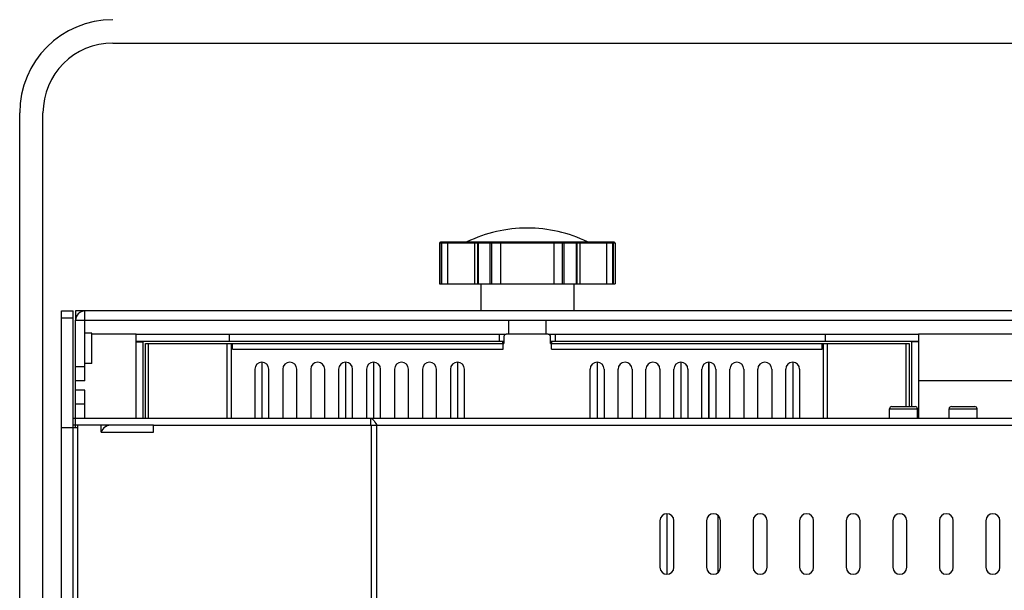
# Model space of a CAD drawing. Header units: millimetres. Extents: x 31915 to 33453, y -19763 to -18675.
# Tile 25 of 31: x 32964 to 33175, y -18953 to -18830. Entities that reach past the tile are written whole.
import ezdxf

# ---------------------------------------------------------------- set-up
doc = ezdxf.new("R2010")
doc.units = ezdxf.units.MM
for name, color, linetype in [('DM-M10-L-01_028SOLIDLINE', 7, 'Continuous'), ('LA3137-01_028SOLIDLINE', 7, 'Continuous'), ('LA3137-02_028SOLIDLINE', 7, 'Continuous'), ('LA3137-03_028SOLIDLINE', 7, 'Continuous'), ('LA3137-04_028SOLIDLINE', 7, 'Continuous'), ('LA3137-05_028SOLIDLINE', 7, 'Continuous'), ('LA3137-06_028SOLIDLINE', 7, 'Continuous'), ('LA3137-09_028SOLIDLINE', 7, 'Continuous'), ('PCB3137-01_028SOLIDLINE', 7, 'Continuous')]:
    doc.layers.add(name, color=color, linetype=linetype)

msp = doc.modelspace()

# ---------------------------------------------------------------- linework, layer by layer
at = {"layer": 'DM-M10-L-01_028SOLIDLINE', "color": 7}
for p, q in [((33091.41, -18878.04), (33054.15, -18878.04)), ((33059.83, -18878.02), (33085.73, -18878.02)), ((33062.38, -18878.06), (33062.46, -18878.04)), ((33064.84, -18887.04), (33064.84, -18878.04)), ((33065.18, -18887.04), (33065.18, -18878.04)), ((33080.38, -18887.04), (33080.38, -18878.04)), ((33080.72, -18887.04), (33080.72, -18878.04)), ((33083.18, -18878.06), (33083.1, -18878.04)), ((33090.95, -18878.06), (33090.87, -18878.04)), ((33053.9, -18878.29), (33053.9, -18887.04)), ((33091.66, -18878.29), (33053.9, -18878.29)), ((33054.3, -18878.29), (33054.3, -18887.04)), ((33054.47, -18887.04), (33054.47, -18878.29)), ((33055.75, -18887.04), (33055.75, -18878.29)), ((33061.45, -18878.29), (33061.45, -18887.04)), ((33062.07, -18878.29), (33062.07, -18887.04)), ((33062.24, -18878.29), (33062.24, -18887.04)), ((33067.08, -18887.04), (33067.08, -18878.29)), ((33078.48, -18878.29), (33078.48, -18887.04)), ((33083.32, -18878.29), (33083.32, -18887.04)), ((33083.49, -18887.04), (33083.49, -18878.29)), ((33084.11, -18887.04), (33084.11, -18878.29)), ((33089.81, -18878.29), (33089.81, -18887.04)), ((33091.09, -18878.29), (33091.09, -18887.04)), ((33091.26, -18878.29), (33091.26, -18887.04)), ((33091.66, -18878.29), (33091.66, -18887.04)), ((33053.9, -18887.04), (33091.66, -18887.04)), ((33062.78, -18887.04), (33062.78, -18892.84)), ((33082.78, -18887.04), (33082.78, -18892.84)), ((33068.78, -18894.84), (33068.78, -18897.84)), ((33076.78, -18894.84), (33076.78, -18897.84))]:
    msp.add_line(p, q, dxfattribs=at)
for points in [[(33054.3, -18878.29), (33054.32, -18878.2), (33054.37, -18878.11), (33054.44, -18878.06), (33054.52, -18878.04)], [(33054.47, -18878.29), (33054.49, -18878.2), (33054.54, -18878.11), (33054.61, -18878.06), (33054.69, -18878.04)], [(33055.75, -18878.29), (33055.76, -18878.2), (33055.79, -18878.11), (33055.84, -18878.06), (33055.9, -18878.04)], [(33061.45, -18878.29), (33061.47, -18878.2), (33061.52, -18878.11), (33061.6, -18878.06), (33061.7, -18878.04)], [(33062.07, -18878.29), (33062.09, -18878.2), (33062.14, -18878.11), (33062.21, -18878.06), (33062.29, -18878.04)], [(33062.24, -18878.29), (33062.26, -18878.2), (33062.31, -18878.11), (33062.38, -18878.06)], [(33067.08, -18878.29), (33067.07, -18878.2), (33067.05, -18878.11), (33067.02, -18878.06), (33066.99, -18878.04)], [(33078.48, -18878.29), (33078.49, -18878.2), (33078.51, -18878.11), (33078.54, -18878.06), (33078.57, -18878.04)], [(33083.32, -18878.29), (33083.3, -18878.2), (33083.25, -18878.11), (33083.18, -18878.06)], [(33083.49, -18878.29), (33083.47, -18878.2), (33083.42, -18878.11), (33083.35, -18878.06), (33083.27, -18878.04)], [(33084.11, -18878.29), (33084.09, -18878.2), (33084.04, -18878.11), (33083.96, -18878.06), (33083.86, -18878.04)], [(33089.81, -18878.29), (33089.8, -18878.2), (33089.77, -18878.11), (33089.72, -18878.06), (33089.66, -18878.04)], [(33091.09, -18878.29), (33091.07, -18878.2), (33091.02, -18878.11), (33090.95, -18878.06)], [(33091.26, -18878.29), (33091.24, -18878.2), (33091.19, -18878.11), (33091.12, -18878.06), (33091.04, -18878.04)]]:
    msp.add_lwpolyline(points, dxfattribs=at)
for centre, radius, start, end in [((33072.86, -18905.04), 30, 90.1469, 115.7335), ((33072.7, -18905.04), 30, 64.2665, 89.8531), ((33054.15, -18878.29), 0.25, 90, 180), ((33059.72, -18877.79), 0.25, 270, 295.7335), ((33085.84, -18877.79), 0.25, 244.2665, 270), ((33091.41, -18878.29), 0.25, 0, 90)]:
    msp.add_arc(centre, radius, start, end, dxfattribs=at)
at = {"layer": 'LA3137-01_028SOLIDLINE', "color": 7}
for p, q in [((32983.78, -18835.34), (33361.78, -18835.34)), ((32963.78, -19010.34), (32963.78, -18850.34)), ((32968.78, -19010.34), (32968.78, -18850.34))]:
    msp.add_line(p, q, dxfattribs=at)
for radius in [20, 15]:
    msp.add_arc((32983.78, -18850.34), radius, 90, 180, dxfattribs=at)
at = {"layer": 'LA3137-02_028SOLIDLINE', "color": 7}
for p, q in [((32975.27, -18917.34), (32975.27, -18915.84)), ((32975.27, -18915.84), (33370.29, -18915.84)), ((32975.79, -18917.34), (32975.79, -18915.84)), ((33039.1, -18915.84), (33039.1, -18917.34)), ((32976.3, -19058.34), (32976.3, -18917.34)), ((32981.25, -18917.34), (32976.3, -18917.34)), ((32981.25, -18918.84), (32981.25, -18917.34)), ((32992.49, -18918.84), (32992.49, -18917.34)), ((32992.49, -18917.34), (33353.07, -18917.34)), ((33039.33, -19058.34), (33039.33, -18917.34)), ((33040.45, -19058.34), (33040.45, -18917.34)), ((32981.25, -18918.84), (32992.49, -18918.84)), ((33101.28, -18937.84), (33101.28, -18947.84)), ((33104.28, -18947.84), (33104.28, -18937.84)), ((33111.28, -18937.84), (33111.28, -18947.84)), ((33114.28, -18947.84), (33114.28, -18937.84)), ((33121.28, -18937.84), (33121.28, -18947.84)), ((33124.28, -18947.84), (33124.28, -18937.84)), ((33131.28, -18937.84), (33131.28, -18947.84)), ((33134.28, -18947.84), (33134.28, -18937.84)), ((33141.28, -18937.84), (33141.28, -18947.84)), ((33144.28, -18947.84), (33144.28, -18937.84)), ((33151.28, -18937.84), (33151.28, -18947.84)), ((33154.28, -18947.84), (33154.28, -18937.84)), ((33161.28, -18937.84), (33161.28, -18947.84)), ((33164.28, -18947.84), (33164.28, -18937.84)), ((33171.28, -18937.84), (33171.28, -18947.84)), ((33174.28, -18947.84), (33174.28, -18937.84))]:
    msp.add_line(p, q, dxfattribs=at)
at = {"layer": 'LA3137-02_028SOLIDLINE', "color": 255}
for p, q in [((32976.3, -18917.34), (32975.27, -18917.34)), ((32992.49, -18917.34), (32981.25, -18917.34)), ((32982.37, -18917.57), (32982.37, -18917.34))]:
    msp.add_line(p, q, dxfattribs=at)
at = {"layer": 'LA3137-02_028SOLIDLINE', "color": 7}
for points in [[(33039.1, -18915.84), (33039.29, -18915.88), (33039.48, -18915.99), (33039.68, -18916.17), (33039.87, -18916.41), (33040.06, -18916.69), (33040.25, -18917.01), (33040.45, -18917.34)], [(32982.53, -18917.49), (32982.19, -18917.67), (32981.88, -18917.91), (32981.62, -18918.19), (32981.41, -18918.51), (32981.25, -18918.84)], [(32983.27, -18917.34), (32982.9, -18917.38), (32982.53, -18917.49)]]:
    msp.add_lwpolyline(points, dxfattribs=at)
for centre, start, end in [((33102.78, -18937.84), 0, 180), ((33112.78, -18937.84), 0, 180), ((33122.78, -18937.84), 0, 180), ((33132.78, -18937.84), 0, 180), ((33142.78, -18937.84), 0, 180), ((33152.78, -18937.84), 0, 180), ((33162.78, -18937.84), 0, 180), ((33172.78, -18937.84), 0, 180), ((33102.78, -18947.84), 180, 0), ((33112.78, -18947.84), 180, 0), ((33122.78, -18947.84), 180, 0), ((33132.78, -18947.84), 180, 0), ((33142.78, -18947.84), 180, 0), ((33152.78, -18947.84), 180, 0), ((33162.78, -18947.84), 180, 0), ((33172.78, -18947.84), 180, 0)]:
    msp.add_arc(centre, 1.5, start, end, dxfattribs=at)
at = {"layer": 'LA3137-03_028SOLIDLINE', "color": 7}
for p, q in [((32972.78, -19082.84), (32972.78, -18892.84)), ((32972.78, -18892.84), (32975.28, -18892.84)), ((32972.78, -18894.34), (32975.28, -18894.34)), ((32972.78, -18917.84), (32976.3, -18917.84)), ((32975.28, -19057.84), (32975.28, -18917.84))]:
    msp.add_line(p, q, dxfattribs=at)
at = {"layer": 'LA3137-03_028SOLIDLINE', "color": 255}
for p, q in [((32975.28, -18915.84), (32975.28, -18892.84)), ((32975.28, -18917.84), (32975.28, -18917.34))]:
    msp.add_line(p, q, dxfattribs=at)
at = {"layer": 'LA3137-04_028SOLIDLINE', "color": 7}
for p, q in [((32975.78, -18892.84), (32975.78, -18894.84)), ((32977.78, -18907.84), (32977.78, -18892.84)), ((32975.78, -18894.84), (33369.78, -18894.84)), ((32988.78, -18897.84), (32979.28, -18897.84)), ((33188.78, -18897.84), (33156.78, -18897.84)), ((32977.78, -18904.84), (32975.78, -18904.84)), ((32975.78, -18909.84), (32975.78, -18907.84)), ((32977.78, -18907.84), (32975.78, -18907.84)), ((33188.78, -18907.84), (33156.78, -18907.84)), ((32977.78, -18909.84), (32975.78, -18909.84)), ((32977.78, -18915.84), (32977.78, -18909.84)), ((32977.78, -18912.84), (32975.78, -18912.84))]:
    msp.add_line(p, q, dxfattribs=at)
at = {"layer": 'LA3137-04_028SOLIDLINE', "color": 255}
for p, q in [((33369.78, -18892.84), (32975.78, -18892.84)), ((32975.78, -18907.84), (32975.78, -18894.84)), ((32979.28, -18897.59), (32977.78, -18897.59)), ((32979.28, -18904.09), (32979.28, -18897.59)), ((32979.28, -18904.09), (32977.78, -18904.09)), ((32975.78, -18915.84), (32975.78, -18909.84)), ((32975.78, -18917.84), (32975.78, -18917.34))]:
    msp.add_line(p, q, dxfattribs=at)
msp.add_arc((32977.78, -18894.84), 2, 90, 180, dxfattribs=at)
at = {"layer": 'LA3137-05_028SOLIDLINE', "color": 7}
for p, q in [((32988.78, -18899.44), (32988.78, -18897.84)), ((32988.78, -18899.34), (33008.78, -18899.34)), ((33008.78, -18897.84), (33008.78, -18899.34)), ((33008.78, -18899.34), (33067.78, -18899.34)), ((33066.78, -18897.84), (33066.78, -18899.34)), ((33077.78, -18899.34), (33136.78, -18899.34)), ((33078.78, -18897.84), (33078.78, -18899.34)), ((33136.78, -18897.84), (33136.78, -18899.34)), ((33136.78, -18899.34), (33156.78, -18899.34)), ((33156.78, -18897.84), (33156.78, -18899.44)), ((32988.78, -18899.44), (32990.28, -18899.44)), ((32990.28, -18915.84), (32990.28, -18899.44)), ((33155.28, -18899.44), (33155.28, -18913.34)), ((33156.78, -18899.44), (33155.28, -18899.44))]:
    msp.add_line(p, q, dxfattribs=at)
at = {"layer": 'LA3137-05_028SOLIDLINE', "color": 255}
for p, q in [((32988.78, -18897.84), (33008.78, -18897.84)), ((33008.78, -18897.84), (33068.28, -18897.84)), ((33067.53, -18899.84), (33067.53, -18899.34)), ((33077.28, -18897.84), (33136.78, -18897.84)), ((33078.03, -18899.84), (33078.03, -18899.34)), ((33136.78, -18897.84), (33156.78, -18897.84)), ((32988.78, -18915.84), (32988.78, -18899.44)), ((33156.78, -18899.44), (33156.78, -18915.84))]:
    msp.add_line(p, q, dxfattribs=at)
at = {"layer": 'LA3137-06_028SOLIDLINE', "color": 255}
for p, q in [((33067.78, -18898.34), (33067.78, -18899.84)), ((33077.28, -18897.84), (33068.28, -18897.84)), ((33077.78, -18899.84), (33077.78, -18898.34)), ((32990.78, -18915.84), (32990.78, -18899.84)), ((32990.78, -18899.84), (33067.78, -18899.84)), ((32991.47, -18915.84), (32991.47, -18899.84)), ((33008.36, -18915.84), (33008.36, -18899.84)), ((33009.25, -18915.84), (33009.25, -18899.84)), ((33009.45, -18901.04), (33009.45, -18899.84)), ((33009.45, -18901.04), (33067.58, -18901.04)), ((33067.58, -18901.04), (33067.58, -18899.84)), ((33077.78, -18899.84), (33154.78, -18899.84)), ((33077.98, -18901.04), (33077.98, -18899.84)), ((33077.98, -18901.04), (33136.11, -18901.04)), ((33136.11, -18901.04), (33136.11, -18899.84)), ((33136.31, -18899.84), (33136.31, -18915.84)), ((33137.2, -18899.84), (33137.2, -18915.84)), ((33154.08, -18899.84), (33154.08, -18913.34)), ((33154.78, -18899.84), (33154.78, -18913.34)), ((33014.28, -18905.34), (33014.28, -18915.84)), ((33017.28, -18915.84), (33017.28, -18905.34)), ((33020.28, -18905.34), (33020.28, -18915.84)), ((33023.28, -18915.84), (33023.28, -18905.34)), ((33026.28, -18905.34), (33026.28, -18915.84)), ((33029.28, -18915.84), (33029.28, -18905.34)), ((33032.28, -18905.34), (33032.28, -18915.84)), ((33035.28, -18915.84), (33035.28, -18905.34)), ((33038.28, -18905.34), (33038.28, -18915.84)), ((33041.28, -18915.84), (33041.28, -18905.34)), ((33044.28, -18905.34), (33044.28, -18915.84)), ((33047.28, -18915.84), (33047.28, -18905.34)), ((33050.28, -18905.34), (33050.28, -18915.84)), ((33053.28, -18915.84), (33053.28, -18905.34)), ((33056.28, -18905.34), (33056.28, -18915.84)), ((33059.28, -18915.84), (33059.28, -18905.34)), ((33086.28, -18915.84), (33086.28, -18905.34)), ((33089.28, -18905.34), (33089.28, -18915.84)), ((33092.28, -18915.84), (33092.28, -18905.34)), ((33095.28, -18905.34), (33095.28, -18915.84)), ((33098.28, -18915.84), (33098.28, -18905.34)), ((33101.28, -18905.34), (33101.28, -18915.84)), ((33104.28, -18915.84), (33104.28, -18905.34)), ((33107.28, -18905.34), (33107.28, -18915.84)), ((33110.28, -18915.84), (33110.28, -18905.34)), ((33113.28, -18905.34), (33113.28, -18915.84)), ((33116.28, -18915.84), (33116.28, -18905.34)), ((33119.28, -18905.34), (33119.28, -18915.84)), ((33122.28, -18915.84), (33122.28, -18905.34)), ((33125.28, -18905.34), (33125.28, -18915.84)), ((33128.28, -18915.84), (33128.28, -18905.34)), ((33131.28, -18905.34), (33131.28, -18915.84))]:
    msp.add_line(p, q, dxfattribs=at)
for centre, radius, start, end in [((33068.28, -18898.34), 0.5, 90, 180), ((33077.28, -18898.34), 0.5, 0, 90), ((33015.78, -18905.34), 1.5, 0, 180), ((33021.78, -18905.34), 1.5, 0, 180), ((33027.78, -18905.34), 1.5, 0, 180), ((33033.78, -18905.34), 1.5, 0, 180), ((33039.78, -18905.34), 1.5, 0, 180), ((33045.78, -18905.34), 1.5, 0, 180), ((33051.78, -18905.34), 1.5, 0, 180), ((33057.78, -18905.34), 1.5, 0, 180), ((33087.78, -18905.34), 1.5, 0, 180), ((33093.78, -18905.34), 1.5, 0, 180), ((33099.78, -18905.34), 1.5, 0, 180), ((33105.78, -18905.34), 1.5, 0, 180), ((33111.78, -18905.34), 1.5, 0, 180), ((33117.78, -18905.34), 1.5, 0, 180), ((33123.78, -18905.34), 1.5, 0, 180), ((33129.78, -18905.34), 1.5, 0, 180)]:
    msp.add_arc(centre, radius, start, end, dxfattribs=at)
at = {"layer": 'LA3137-09_028SOLIDLINE', "color": 7}
for p, q in [((33015.78, -18903.84), (33015.78, -18915.84)), ((33033.78, -18903.84), (33033.78, -18915.84)), ((33039.78, -18903.84), (33039.78, -18915.84)), ((33057.78, -18903.84), (33057.78, -18915.84)), ((33087.78, -18903.84), (33087.78, -18915.84)), ((33105.78, -18903.84), (33105.78, -18915.84)), ((33111.78, -18903.84), (33111.78, -18915.84)), ((33111.78, -18915.84), (33111.78, -18903.84)), ((33129.78, -18903.84), (33129.78, -18915.84))]:
    msp.add_line(p, q, dxfattribs=at)
at = {"layer": 'PCB3137-01_028SOLIDLINE', "color": 7}
for p, q in [((33150.58, -18915.84), (33150.58, -18913.84)), ((33150.58, -18915.84), (33150.58, -18913.84)), ((33150.58, -18913.84), (33156.58, -18913.84)), ((33151.08, -18913.34), (33156.08, -18913.34)), ((33156.58, -18915.84), (33156.58, -18913.84)), ((33156.58, -18915.84), (33156.58, -18913.84)), ((33163.38, -18915.84), (33163.38, -18913.84)), ((33163.38, -18915.84), (33163.38, -18913.84)), ((33163.38, -18913.84), (33169.38, -18913.84)), ((33163.88, -18913.34), (33168.88, -18913.34)), ((33169.38, -18915.84), (33169.38, -18913.84)), ((33169.38, -18915.84), (33169.38, -18913.84)), ((33102.74, -18936.35), (33102.74, -18949.34)), ((33113.69, -18936.65), (33113.69, -18949.03))]:
    msp.add_line(p, q, dxfattribs=at)
for centre, start, end in [((33151.08, -18913.84), 90, 180), ((33156.08, -18913.84), 0, 90), ((33163.88, -18913.84), 90, 180), ((33168.88, -18913.84), 0, 90)]:
    msp.add_arc(centre, 0.5, start, end, dxfattribs=at)

doc.saveas('drawing.dxf')
